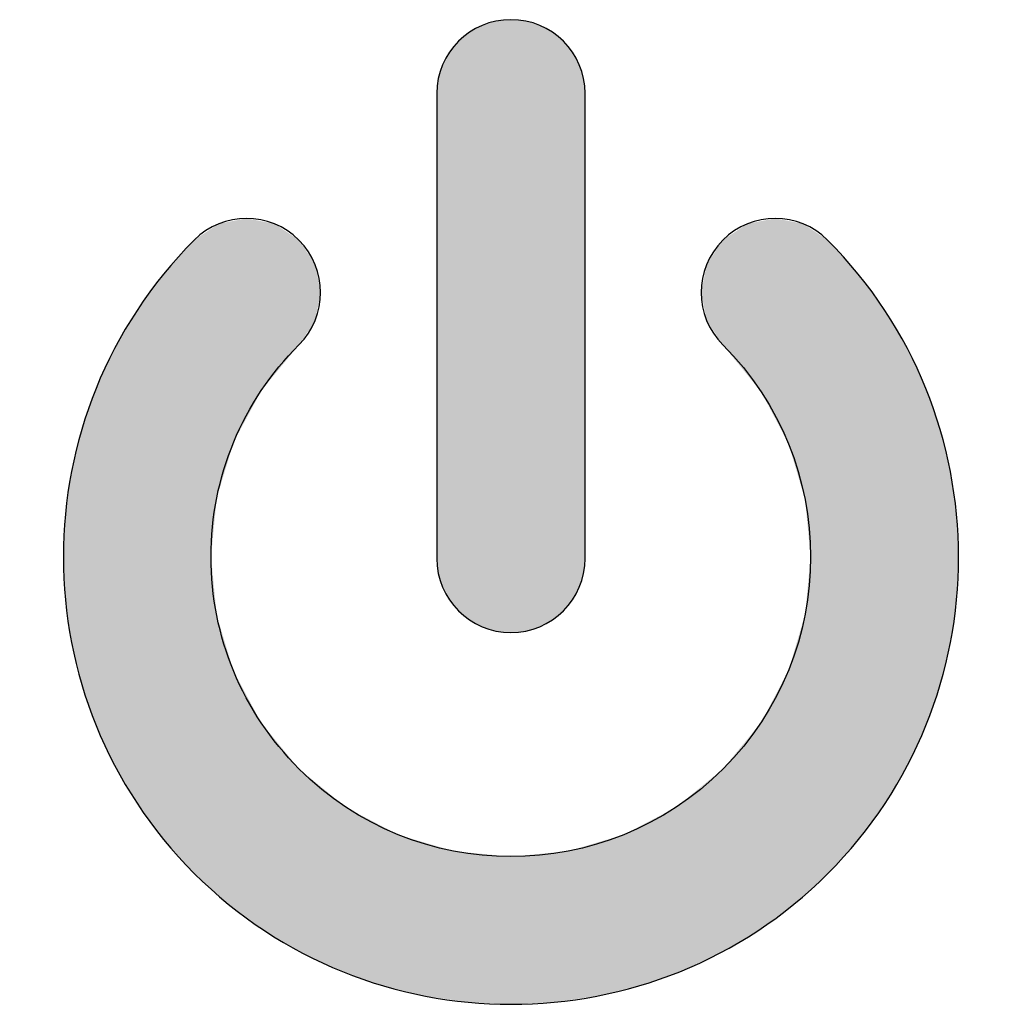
# Model space of a CAD drawing. Extents: x 10 to 287, y 22 to 188.
# Tile 13 of 22: x 141.58 to 144.44, y 137.33 to 140.19. Entities that reach past the tile are written whole.
import ezdxf

# ---------------------------------------------------------------- set-up
doc = ezdxf.new("R2010")
doc.units = 0
doc.layers.add('COTES', color=7, linetype='CONTINUOUS')

# ---------------------------------------------------------------- blocks, each defined once
blk = doc.blocks.new('*U411')
at = {"layer": 'COTES', "color": 250}
for points in [[(142.1889, 138.9118), (142.161, 139.5978), (142.1889, 139.6032)], [(142.2047, 138.9639), (142.1889, 139.6032), (142.2047, 139.6063)], [(142.2419, 139.0332), (142.2047, 139.6063), (142.2419, 139.6135)], [(143.7264, 139.1218), (143.6964, 139.5978), (143.7264, 139.6036)], [(143.7364, 139.1096), (143.7264, 139.6036), (143.7364, 139.6056)], [(143.7264, 139.1218), (143.7264, 139.6036), (143.7364, 139.1096)], [(143.7372, 139.108), (143.7364, 139.6056), (143.7372, 139.6057)], [(143.7364, 139.1096), (143.7364, 139.6056), (143.7372, 139.108)], [(143.7774, 139.0317), (143.7372, 139.6057), (143.7774, 139.6135)], [(143.7372, 139.108), (143.7372, 139.6057), (143.7774, 139.0317)], [(143.7774, 139.0317), (143.7774, 139.6135), (143.816, 138.9582)], [(143.816, 138.9582), (143.816, 139.606), (143.8166, 138.9561)], [(143.8166, 138.9561), (143.8166, 139.6059), (143.8314, 138.9061)], [(143.8314, 138.9061), (143.8314, 139.603), (143.8582, 138.8157)], [(142.1388, 137.6669), (142.0902, 139.5505), (142.1388, 139.5829)], [(142.1555, 138.8019), (142.1388, 139.5829), (142.1555, 139.5941)], [(142.161, 138.8201), (142.1555, 139.5941), (142.161, 139.5978)], [(143.6964, 139.1586), (143.626, 139.5512), (143.6964, 139.5978)], [(143.6964, 139.1586), (143.6964, 139.5978), (143.7264, 139.1218)], [(143.8582, 138.8157), (143.8582, 139.5978), (143.8638, 138.7968)], [(143.8638, 138.7968), (143.8638, 139.594), (143.8642, 138.7935)], [(143.8642, 138.7935), (143.8642, 139.5938), (143.8799, 138.6303)], [(142.0902, 137.7108), (142.0011, 139.4516), (142.0902, 139.5505)], [(142.0902, 137.7108), (142.0902, 139.5505), (142.1388, 137.6669)], [(143.625, 139.2459), (143.6157, 139.5363), (143.625, 139.5505)], [(143.626, 139.2447), (143.625, 139.5505), (143.626, 139.5512)], [(143.625, 139.2459), (143.625, 139.5505), (143.626, 139.2447)], [(143.626, 139.2447), (143.626, 139.5512), (143.6964, 139.1586)], [(143.6157, 139.2601), (143.5779, 139.479), (143.6157, 139.5363)], [(143.6157, 139.2601), (143.6157, 139.5363), (143.625, 139.2459)], [(143.5779, 139.3171), (143.5622, 139.398), (143.5779, 139.479)], [(143.5779, 139.3171), (143.5779, 139.479), (143.6157, 139.2601)], [(142.0011, 137.8093), (141.9238, 139.3462), (142.0011, 139.4516)], [(142.0011, 137.8093), (142.0011, 139.4516), (142.0902, 137.7108)], [(141.9238, 137.9144), (141.8584, 139.2353), (141.9238, 139.3462)], [(141.9238, 137.9144), (141.9238, 139.3462), (142.0011, 137.8093)], [(141.8584, 138.0251), (141.805, 139.1197), (141.8584, 139.2353)], [(141.8584, 138.0251), (141.8584, 139.2353), (141.9238, 137.9144)], [(141.805, 138.1404), (141.7634, 139.0005), (141.805, 139.1197)], [(141.805, 138.1404), (141.805, 139.1197), (141.8584, 138.0251)], [(141.7634, 138.2595), (141.7336, 138.8785), (141.7634, 139.0005)], [(141.7634, 138.2595), (141.7634, 139.0005), (141.805, 138.1404)], [(141.7336, 138.3814), (141.7158, 138.7546), (141.7336, 138.8785)], [(141.7336, 138.3814), (141.7336, 138.8785), (141.7634, 138.2595)], [(141.7158, 138.5051), (141.7099, 138.6299), (141.7158, 138.7546)], [(141.7158, 138.5051), (141.7158, 138.7546), (141.7336, 138.3814)], [(142.1388, 137.6669), (142.1388, 138.6306), (142.1555, 137.6518)], [(143.8799, 137.6649), (143.8642, 138.4638), (143.8799, 138.6303)], [(142.1555, 137.6518), (142.1555, 138.4594), (142.161, 137.6468)], [(143.8638, 137.6503), (143.8582, 138.4437), (143.8638, 138.4627)], [(143.8642, 137.6506), (143.8638, 138.4627), (143.8642, 138.4638)], [(142.161, 137.6468), (142.161, 138.4412), (142.1889, 137.6217)], [(143.8582, 137.6452), (143.8314, 138.3528), (143.8582, 138.4437)], [(142.1889, 137.6217), (142.1889, 138.3494), (142.2047, 137.6101)], [(143.8314, 137.621), (143.8166, 138.3024), (143.8314, 138.3528)], [(142.2047, 137.6101), (142.2047, 138.2973), (142.2419, 137.5827)], [(143.816, 137.6097), (143.7774, 138.2275), (143.816, 138.3012)], [(143.8166, 137.6101), (143.816, 138.3012), (143.8166, 138.3024)], [(142.2419, 137.5827), (142.2419, 138.2279), (142.2847, 137.5513)], [(143.7774, 137.5813), (143.7372, 138.151), (143.7774, 138.2275)], [(142.2847, 137.5513), (142.2847, 138.1479), (142.2941, 137.5444)], [(143.7364, 137.5512), (143.7264, 138.1377), (143.7364, 138.1499)], [(143.7372, 137.5518), (143.7364, 138.1499), (143.7372, 138.151)], [(142.2941, 137.5444), (142.2941, 138.1365), (142.3228, 137.5274)], [(143.7264, 137.5438), (143.6964, 138.1009), (143.7264, 138.1377)], [(142.3228, 137.5274), (142.3228, 138.1014), (142.3941, 137.4854)], [(143.6964, 137.5261), (143.626, 138.0147), (143.6964, 138.1009)], [(142.3941, 137.4854), (142.3941, 138.0147), (142.4048, 137.479)], [(142.4048, 137.479), (142.4048, 138.0058), (142.4413, 137.4621)], [(143.6157, 137.4786), (143.5779, 137.9754), (143.6157, 138.0062)], [(143.625, 137.4841), (143.6157, 138.0062), (143.625, 138.0138)], [(143.626, 137.4847), (143.625, 138.0138), (143.626, 138.0147)], [(142.4413, 137.4621), (142.4413, 137.9759), (142.4571, 137.4548)], [(143.5779, 137.4611), (143.5622, 137.9625), (143.5779, 137.9754)], [(142.4571, 137.4548), (142.4571, 137.963), (142.5203, 137.4255)], [(143.5622, 137.4539), (143.5002, 137.9119), (143.5622, 137.9625)], [(142.5203, 137.4255), (142.5203, 137.9112), (142.5304, 137.422)], [(142.5304, 137.422), (142.5304, 137.903), (142.6395, 137.3839)], [(143.4893, 137.4214), (143.381, 137.846), (143.4893, 137.903)], [(143.5002, 137.4252), (143.4893, 137.903), (143.5002, 137.9119)], [(142.6395, 137.3839), (142.6395, 137.8455), (142.6817, 137.3737)], [(143.381, 137.3837), (143.3376, 137.8232), (143.381, 137.846)], [(142.6817, 137.3737), (142.6817, 137.8232), (142.7614, 137.3542)], [(143.3376, 137.3732), (143.2589, 137.7999), (143.3376, 137.8232)], [(142.7614, 137.3542), (142.7614, 137.7996), (142.8431, 137.3425)], [(142.8431, 137.3425), (142.8431, 137.7753), (142.8853, 137.3364)], [(143.176, 137.3423), (143.1349, 137.7714), (143.176, 137.7753)], [(143.2589, 137.3541), (143.176, 137.7753), (143.2589, 137.7999)], [(142.8853, 137.3364), (142.8853, 137.7713), (143.0095, 137.3305)], [(143.0095, 137.3305), (143.0095, 137.7594), (143.01, 137.3305)], [(143.01, 137.3305), (143.0095, 137.7594), (143.01, 137.7594)], [(143.1349, 137.3364), (143.01, 137.7594), (143.1349, 137.7714)]]:
    blk.add_solid(points, dxfattribs=at)
at = {"layer": 'COTES', "color": 250, "extrusion": (0, 0, -1)}
for points in [[(-142.1889, 138.9118), (-142.1889, 139.6032), (-142.2047, 138.9639)], [(-142.2047, 138.9639), (-142.2047, 139.6063), (-142.2419, 139.0332)], [(-142.2419, 139.0332), (-142.2419, 139.6135), (-142.2847, 139.1131)], [(-142.2847, 139.1131), (-142.2419, 139.6135), (-142.2847, 139.6052)], [(-142.2847, 139.1131), (-142.2847, 139.6052), (-142.2941, 139.1244)], [(-142.2941, 139.1244), (-142.2847, 139.6052), (-142.2941, 139.6034)], [(-142.2941, 139.1244), (-142.2941, 139.6034), (-142.3228, 139.1594)], [(-142.3228, 139.1594), (-142.2941, 139.6034), (-142.3228, 139.5978)], [(-143.816, 138.9582), (-143.7774, 139.6135), (-143.816, 139.606)], [(-143.8166, 138.9561), (-143.816, 139.606), (-143.8166, 139.6059)], [(-143.8314, 138.9061), (-143.8166, 139.6059), (-143.8314, 139.603)], [(-143.8582, 138.8157), (-143.8314, 139.603), (-143.8582, 139.5978)], [(-142.1388, 138.6306), (-142.1388, 139.5829), (-142.1555, 138.8019)], [(-142.1555, 138.8019), (-142.1555, 139.5941), (-142.161, 138.8201)], [(-142.161, 138.8201), (-142.161, 139.5978), (-142.1889, 138.9118)], [(-142.3228, 139.1594), (-142.3228, 139.5978), (-142.3941, 139.2459)], [(-142.3941, 139.2459), (-142.3228, 139.5978), (-142.3941, 139.5505)], [(-143.8638, 138.7968), (-143.8582, 139.5978), (-143.8638, 139.594)], [(-143.8642, 138.7935), (-143.8638, 139.594), (-143.8642, 139.5938)], [(-143.8799, 138.6303), (-143.8642, 139.5938), (-143.8799, 139.5833)], [(-143.8799, 137.6649), (-143.8799, 139.5833), (-143.9292, 137.7095)], [(-143.9292, 137.7095), (-143.8799, 139.5833), (-143.9292, 139.5505)], [(-142.3941, 139.2459), (-142.3941, 139.5505), (-142.4048, 139.2621)], [(-142.4048, 139.2621), (-142.3941, 139.5505), (-142.4048, 139.5342)], [(-143.9292, 137.7095), (-143.9292, 139.5505), (-143.9299, 137.7101)], [(-143.9299, 137.7101), (-143.9292, 139.5505), (-143.9299, 139.5497)], [(-143.9299, 137.7101), (-143.9299, 139.5497), (-144.0183, 137.8081)], [(-144.0183, 137.8081), (-143.9299, 139.5497), (-144.0183, 139.4516)], [(-142.4048, 139.2621), (-142.4048, 139.5342), (-142.4413, 139.3171)], [(-142.4413, 139.3171), (-142.4048, 139.5342), (-142.4413, 139.479)], [(-142.4413, 139.3171), (-142.4413, 139.479), (-142.4571, 139.398)], [(-144.0183, 137.8081), (-144.0183, 139.4516), (-144.019, 137.8088)], [(-144.019, 137.8088), (-144.0183, 139.4516), (-144.019, 139.4507)], [(-144.019, 137.8088), (-144.019, 139.4507), (-144.0956, 137.9132)], [(-144.0956, 137.9132), (-144.019, 139.4507), (-144.0956, 139.3462)], [(-144.0956, 137.9132), (-144.0956, 139.3462), (-144.0962, 137.9139)], [(-144.0962, 137.9139), (-144.0956, 139.3462), (-144.0962, 139.3453)], [(-144.0962, 137.9139), (-144.0962, 139.3453), (-144.161, 138.0239)], [(-144.161, 138.0239), (-144.0962, 139.3453), (-144.161, 139.2353)], [(-144.161, 138.0239), (-144.161, 139.2353), (-144.1615, 138.0247)], [(-144.1615, 138.0247), (-144.161, 139.2353), (-144.1615, 139.2343)], [(-144.1615, 138.0247), (-144.1615, 139.2343), (-144.2145, 138.1393)], [(-144.2145, 138.1393), (-144.1615, 139.2343), (-144.2145, 139.1197)], [(-144.2145, 138.1393), (-144.2145, 139.1197), (-144.2149, 138.1401)], [(-144.2149, 138.1401), (-144.2145, 139.1197), (-144.2149, 139.1186)], [(-144.2149, 138.1401), (-144.2149, 139.1186), (-144.2561, 138.2584)], [(-144.2561, 138.2584), (-144.2149, 139.1186), (-144.2561, 139.0005)], [(-144.2561, 138.2584), (-144.2561, 139.0005), (-144.2564, 138.2592)], [(-144.2564, 138.2592), (-144.2561, 139.0005), (-144.2564, 138.9993)], [(-144.2564, 138.2592), (-144.2564, 138.9993), (-144.2859, 138.3804)], [(-144.2859, 138.3804), (-144.2564, 138.9993), (-144.2859, 138.8784)], [(-144.2859, 138.3804), (-144.2859, 138.8784), (-144.2861, 138.3812)], [(-144.2861, 138.3812), (-144.2859, 138.8784), (-144.2861, 138.8771)], [(-144.2861, 138.3812), (-144.2861, 138.8771), (-144.3038, 138.5043)], [(-144.3038, 138.5043), (-144.2861, 138.8771), (-144.3038, 138.7546)], [(-144.3038, 138.5043), (-144.3038, 138.7546), (-144.3039, 138.505)], [(-144.3039, 138.505), (-144.3038, 138.7546), (-144.3039, 138.7525)], [(-144.3039, 138.505), (-144.3039, 138.7525), (-144.3098, 138.6298)], [(-142.1555, 137.6518), (-142.1388, 138.6306), (-142.1555, 138.4594)], [(-142.161, 137.6468), (-142.1555, 138.4594), (-142.161, 138.4412)], [(-143.8638, 137.6503), (-143.8638, 138.4627), (-143.8642, 137.6506)], [(-143.8642, 137.6506), (-143.8642, 138.4638), (-143.8799, 137.6649)], [(-142.1889, 137.6217), (-142.161, 138.4412), (-142.1889, 138.3494)], [(-143.8582, 137.6452), (-143.8582, 138.4437), (-143.8638, 137.6503)], [(-142.2047, 137.6101), (-142.1889, 138.3494), (-142.2047, 138.2973)], [(-143.8314, 137.621), (-143.8314, 138.3528), (-143.8582, 137.6452)], [(-142.2419, 137.5827), (-142.2047, 138.2973), (-142.2419, 138.2279)], [(-143.816, 137.6097), (-143.816, 138.3012), (-143.8166, 137.6101)], [(-143.8166, 137.6101), (-143.8166, 138.3024), (-143.8314, 137.621)], [(-142.2847, 137.5513), (-142.2419, 138.2279), (-142.2847, 138.1479)], [(-143.7774, 137.5813), (-143.7774, 138.2275), (-143.816, 137.6097)], [(-142.2941, 137.5444), (-142.2847, 138.1479), (-142.2941, 138.1365)], [(-143.7364, 137.5512), (-143.7364, 138.1499), (-143.7372, 137.5518)], [(-143.7372, 137.5518), (-143.7372, 138.151), (-143.7774, 137.5813)], [(-142.3228, 137.5274), (-142.2941, 138.1365), (-142.3228, 138.1014)], [(-143.7264, 137.5438), (-143.7264, 138.1377), (-143.7364, 137.5512)], [(-142.3941, 137.4854), (-142.3228, 138.1014), (-142.3941, 138.0147)], [(-143.6964, 137.5261), (-143.6964, 138.1009), (-143.7264, 137.5438)], [(-142.4048, 137.479), (-142.3941, 138.0147), (-142.4048, 138.0058)], [(-142.4413, 137.4621), (-142.4048, 138.0058), (-142.4413, 137.9759)], [(-143.6157, 137.4786), (-143.6157, 138.0062), (-143.625, 137.4841)], [(-143.625, 137.4841), (-143.625, 138.0138), (-143.626, 137.4847)], [(-143.626, 137.4847), (-143.626, 138.0147), (-143.6964, 137.5261)], [(-142.4571, 137.4548), (-142.4413, 137.9759), (-142.4571, 137.963)], [(-143.5779, 137.4611), (-143.5779, 137.9754), (-143.6157, 137.4786)], [(-142.5203, 137.4255), (-142.4571, 137.963), (-142.5203, 137.9112)], [(-143.5622, 137.4539), (-143.5622, 137.9625), (-143.5779, 137.4611)], [(-142.5304, 137.422), (-142.5203, 137.9112), (-142.5304, 137.903)], [(-142.6395, 137.3839), (-142.5304, 137.903), (-142.6395, 137.8455)], [(-143.4893, 137.4214), (-143.4893, 137.903), (-143.5002, 137.4252)], [(-143.5002, 137.4252), (-143.5002, 137.9119), (-143.5622, 137.4539)], [(-142.6817, 137.3737), (-142.6395, 137.8455), (-142.6817, 137.8232)], [(-143.381, 137.3837), (-143.381, 137.846), (-143.4893, 137.4214)], [(-142.7614, 137.3542), (-142.6817, 137.8232), (-142.7614, 137.7996)], [(-143.3376, 137.3732), (-143.3376, 137.8232), (-143.381, 137.3837)], [(-142.8431, 137.3425), (-142.7614, 137.7996), (-142.8431, 137.7753)], [(-142.8853, 137.3364), (-142.8431, 137.7753), (-142.8853, 137.7713)], [(-143.176, 137.3423), (-143.176, 137.7753), (-143.2589, 137.3541)], [(-143.2589, 137.3541), (-143.2589, 137.7999), (-143.3376, 137.3732)], [(-143.0095, 137.3305), (-142.8853, 137.7713), (-143.0095, 137.7594)], [(-143.01, 137.3305), (-143.01, 137.7594), (-143.1349, 137.3364)], [(-143.1349, 137.3364), (-143.1349, 137.7714), (-143.176, 137.3423)]]:
    blk.add_solid(points, dxfattribs=at)
blk = doc.blocks.new('*U412')
at = {"layer": 'COTES', "color": 250}
for points in [[(142.9663, 138.4145), (142.9259, 140.1738), (142.9663, 140.1862)], [(143.0097, 138.4102), (142.9663, 140.1862), (143.0097, 140.1906)], [(142.9663, 138.4145), (142.9663, 140.1862), (143.0097, 138.4102)], [(142.8893, 138.447), (142.8575, 140.1279), (142.8893, 140.154)], [(142.9259, 138.4271), (142.8893, 140.154), (142.9259, 140.1738)], [(142.8893, 138.447), (142.8893, 140.154), (142.9259, 138.4271)], [(142.9259, 138.4271), (142.9259, 140.1738), (142.9663, 138.4145)], [(142.8575, 138.4733), (142.8312, 140.0962), (142.8575, 140.1279)], [(142.8575, 138.4733), (142.8575, 140.1279), (142.8893, 138.447)], [(142.8312, 138.5052), (142.8113, 140.0598), (142.8312, 140.0962)], [(142.8312, 138.5052), (142.8312, 140.0962), (142.8575, 138.4733)], [(142.8113, 138.5418), (142.7988, 140.0195), (142.8113, 140.0598)], [(142.8113, 138.5418), (142.8113, 140.0598), (142.8312, 138.5052)], [(142.7988, 138.5823), (142.7944, 139.9763), (142.7988, 140.0195)], [(142.7988, 138.5823), (142.7988, 140.0195), (142.8113, 138.5418)], [(142.7944, 138.6258), (142.7944, 139.9763), (142.7988, 138.5823)]]:
    blk.add_solid(points, dxfattribs=at)
at = {"layer": 'COTES', "color": 250, "extrusion": (0, 0, -1)}
for points in [[(-143.0097, 138.4102), (-143.0097, 140.1906), (-143.0532, 138.4145)], [(-143.0532, 138.4145), (-143.0097, 140.1906), (-143.0532, 140.1862)], [(-143.0532, 138.4145), (-143.0532, 140.1862), (-143.0936, 138.4271)], [(-143.0936, 138.4271), (-143.0532, 140.1862), (-143.0936, 140.1738)], [(-143.0936, 138.4271), (-143.0936, 140.1738), (-143.1302, 138.447)], [(-143.1302, 138.447), (-143.0936, 140.1738), (-143.1302, 140.154)], [(-143.1302, 138.447), (-143.1302, 140.154), (-143.1621, 138.4733)], [(-143.1621, 138.4733), (-143.1302, 140.154), (-143.1621, 140.1279)], [(-143.1621, 138.4733), (-143.1621, 140.1279), (-143.1883, 138.5052)], [(-143.1883, 138.5052), (-143.1621, 140.1279), (-143.1883, 140.0962)], [(-143.1883, 138.5052), (-143.1883, 140.0962), (-143.2081, 138.5418)], [(-143.2081, 138.5418), (-143.1883, 140.0962), (-143.2081, 140.0598)], [(-143.2081, 138.5418), (-143.2081, 140.0598), (-143.2207, 138.5823)], [(-143.2207, 138.5823), (-143.2081, 140.0598), (-143.2207, 140.0195)], [(-143.2207, 138.5823), (-143.2207, 140.0195), (-143.225, 138.6258)], [(-143.225, 138.6258), (-143.2207, 140.0195), (-143.225, 139.9763)]]:
    blk.add_solid(points, dxfattribs=at)
blk = doc.blocks.new('BLOCK_370')
at = {"layer": 'COTES'}
for points, knots in [([(143.0097, 138.4102), (142.8908, 138.4102), (142.7944, 138.5066), (142.7944, 138.6258), (142.7944, 138.6258), (142.7944, 139.9763), (142.7944, 139.9763), (142.7944, 140.0948), (142.8908, 140.1906), (143.0097, 140.1906), (143.1289, 140.1906), (143.225, 140.0948), (143.225, 139.9763), (143.225, 139.9763), (143.225, 138.6258), (143.225, 138.6258), (143.225, 138.5066), (143.1289, 138.4102), (143.0097, 138.4102)], [0, 0, 0, 0, 1, 1, 1, 2, 2, 2, 3, 3, 3, 4, 4, 4, 5, 5, 5, 6, 6, 6, 6]), ([(143.01, 137.3305), (142.6769, 137.3305), (142.3438, 137.4572), (142.0902, 137.7108), (141.5831, 138.2172), (141.5831, 139.042), (142.0902, 139.5505), (142.1736, 139.6345), (142.31, 139.6345), (142.3941, 139.5505), (142.4781, 139.4657), (142.4781, 139.33), (142.3941, 139.2459), (142.2294, 139.0813), (142.1388, 138.8635), (142.1388, 138.6306), (142.1388, 138.3978), (142.2294, 138.18), (142.3941, 138.0147), (142.7331, 137.6743), (143.2857, 137.6743), (143.626, 138.0147), (143.965, 138.3537), (143.9643, 138.9069), (143.625, 139.2459), (143.5413, 139.33), (143.5413, 139.4657), (143.625, 139.5505), (143.7094, 139.6345), (143.8455, 139.6345), (143.9292, 139.5505), (144.4363, 139.042), (144.4367, 138.2172), (143.9299, 137.7101), (143.677, 137.4566), (143.3435, 137.3305), (143.01, 137.3305)], [0, 0, 0, 0, 1, 1, 1, 2, 2, 2, 3, 3, 3, 4, 4, 4, 5, 5, 5, 6, 6, 6, 7, 7, 7, 8, 8, 8, 9, 9, 9, 10, 10, 10, 11, 11, 11, 12, 12, 12, 12])]:
    blk.add_open_spline(points, degree=3, knots=knots, dxfattribs=at)
at = {"layer": 'COTES', "color": 250}
for name in ['*U412', '*U411']:
    blk.add_blockref(name, (0, 0), dxfattribs=at)

msp = doc.modelspace()

# ---------------------------------------------------------------- block references
at = {"layer": 'COTES'}
msp.add_blockref('BLOCK_370', (0, 0), dxfattribs=at)

doc.saveas('drawing.dxf')
